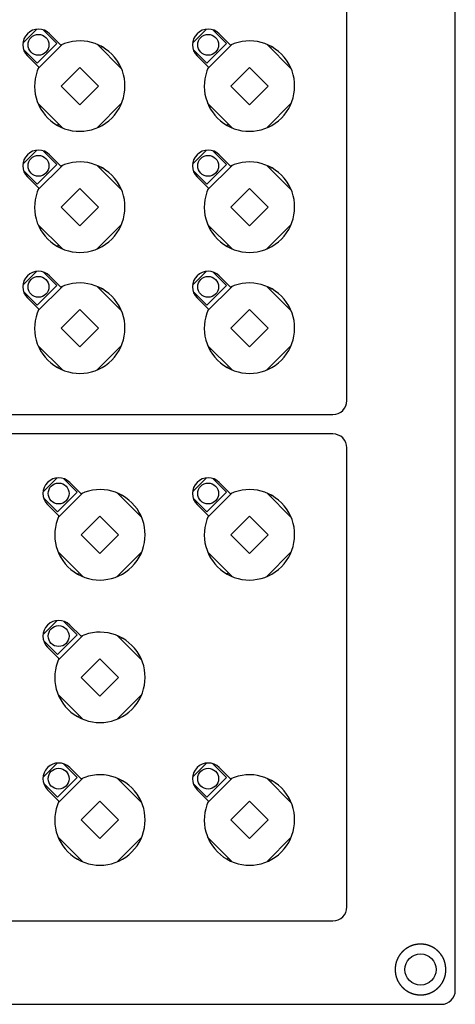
# Model space of a CAD drawing. Header units: millimetres. Extents: x 7187 to 8806, y -3756 to -2918.
# Tile 66 of 250: x 7572 to 7635, y -3266 to -3125. Entities that reach past the tile are written whole.
import ezdxf

# ---------------------------------------------------------------- set-up
doc = ezdxf.new("R2010")
doc.units = ezdxf.units.MM
doc.header["$LTSCALE"] = 3

msp = doc.modelspace()

# ---------------------------------------------------------------- linework, layer by layer
at = {"linetype": 'Continuous', "lineweight": 30}
for p, q in [((7634.8, -3264.43), (7634.8, -3023.43)), ((7619.2, -3179.63), (7619.2, -3036.93)), ((7574.63, -3126.25), (7572.63, -3128.25)), ((7577.51, -3128.31), (7575.55, -3126.34)), ((7599.03, -3126.25), (7597.03, -3128.25)), ((7601.91, -3128.31), (7599.95, -3126.34)), ((7578.08, -3128.52), (7576.45, -3126.9)), ((7602.48, -3128.52), (7600.85, -3126.9)), ((7572.72, -3129.17), (7574.69, -3131.14)), ((7574.69, -3131.14), (7577.51, -3128.31)), ((7578.33, -3128.42), (7574.79, -3131.95)), ((7586.81, -3131.95), (7583.28, -3128.42)), ((7583.81, -3128.66), (7583.98, -3128.84)), ((7583.98, -3128.84), (7584.04, -3128.79)), ((7597.12, -3129.17), (7599.09, -3131.14)), ((7599.09, -3131.14), (7601.91, -3128.31)), ((7602.73, -3128.42), (7599.19, -3131.95)), ((7611.21, -3131.95), (7607.68, -3128.42)), ((7608.21, -3128.66), (7608.38, -3128.84)), ((7608.38, -3128.84), (7608.44, -3128.79)), ((7573.27, -3130.08), (7574.9, -3131.71)), ((7597.67, -3130.08), (7599.3, -3131.71)), ((7580.8, -3131.74), (7578.12, -3134.43)), ((7583.49, -3134.43), (7580.8, -3131.74)), ((7586.44, -3131.19), (7586.39, -3131.24)), ((7586.39, -3131.24), (7586.57, -3131.42)), ((7605.2, -3131.74), (7602.52, -3134.43)), ((7607.89, -3134.43), (7605.2, -3131.74)), ((7610.84, -3131.19), (7610.79, -3131.24)), ((7610.79, -3131.24), (7610.97, -3131.42)), ((7578.12, -3134.43), (7580.8, -3137.11)), ((7580.8, -3137.11), (7583.49, -3134.43)), ((7602.52, -3134.43), (7605.2, -3137.11)), ((7605.2, -3137.11), (7607.89, -3134.43)), ((7574.79, -3136.9), (7578.33, -3140.44)), ((7575.22, -3137.61), (7575.04, -3137.43)), ((7575.16, -3137.66), (7575.22, -3137.61)), ((7583.28, -3140.44), (7586.81, -3136.9)), ((7599.19, -3136.9), (7602.73, -3140.44)), ((7599.62, -3137.61), (7599.44, -3137.43)), ((7599.56, -3137.66), (7599.62, -3137.61)), ((7607.68, -3140.44), (7611.21, -3136.9)), ((7577.62, -3140.01), (7577.57, -3140.06)), ((7577.8, -3140.19), (7577.62, -3140.01)), ((7602.02, -3140.01), (7601.97, -3140.06)), ((7602.2, -3140.19), (7602.02, -3140.01)), ((7574.63, -3143.65), (7572.63, -3145.65)), ((7599.03, -3143.65), (7597.03, -3145.65)), ((7577.51, -3145.71), (7575.55, -3143.74)), ((7578.08, -3145.92), (7576.45, -3144.3)), ((7601.91, -3145.71), (7599.95, -3143.74)), ((7602.48, -3145.92), (7600.85, -3144.3)), ((7574.69, -3148.54), (7577.51, -3145.71)), ((7578.33, -3145.82), (7574.79, -3149.35)), ((7586.81, -3149.35), (7583.28, -3145.82)), ((7583.81, -3146.06), (7583.98, -3146.24)), ((7583.98, -3146.24), (7584.04, -3146.19)), ((7599.09, -3148.54), (7601.91, -3145.71)), ((7602.73, -3145.82), (7599.19, -3149.35)), ((7611.21, -3149.35), (7607.68, -3145.82)), ((7608.21, -3146.06), (7608.38, -3146.24)), ((7608.38, -3146.24), (7608.44, -3146.19)), ((7572.72, -3146.57), (7574.69, -3148.54)), ((7573.27, -3147.48), (7574.9, -3149.11)), ((7597.12, -3146.57), (7599.09, -3148.54)), ((7597.67, -3147.48), (7599.3, -3149.11)), ((7580.8, -3149.14), (7578.12, -3151.83)), ((7583.49, -3151.83), (7580.8, -3149.14)), ((7586.44, -3148.59), (7586.39, -3148.64)), ((7586.39, -3148.64), (7586.57, -3148.82)), ((7605.2, -3149.14), (7602.52, -3151.83)), ((7607.89, -3151.83), (7605.2, -3149.14)), ((7610.84, -3148.59), (7610.79, -3148.64)), ((7610.79, -3148.64), (7610.97, -3148.82)), ((7578.12, -3151.83), (7580.8, -3154.51)), ((7580.8, -3154.51), (7583.49, -3151.83)), ((7602.52, -3151.83), (7605.2, -3154.51)), ((7605.2, -3154.51), (7607.89, -3151.83)), ((7574.79, -3154.3), (7578.33, -3157.84)), ((7575.22, -3155.01), (7575.04, -3154.83)), ((7575.16, -3155.06), (7575.22, -3155.01)), ((7583.28, -3157.84), (7586.81, -3154.3)), ((7599.19, -3154.3), (7602.73, -3157.84)), ((7599.62, -3155.01), (7599.44, -3154.83)), ((7599.56, -3155.06), (7599.62, -3155.01)), ((7607.68, -3157.84), (7611.21, -3154.3)), ((7577.62, -3157.41), (7577.57, -3157.46)), ((7577.8, -3157.59), (7577.62, -3157.41)), ((7602.02, -3157.41), (7601.97, -3157.46)), ((7602.2, -3157.59), (7602.02, -3157.41)), ((7574.63, -3161.05), (7572.63, -3163.05)), ((7577.51, -3163.11), (7575.55, -3161.14)), ((7578.08, -3163.32), (7576.45, -3161.7)), ((7599.03, -3161.05), (7597.03, -3163.05)), ((7601.91, -3163.11), (7599.95, -3161.14)), ((7602.48, -3163.32), (7600.85, -3161.7)), ((7574.69, -3165.94), (7577.51, -3163.11)), ((7578.33, -3163.22), (7574.79, -3166.75)), ((7586.81, -3166.75), (7583.28, -3163.22)), ((7583.81, -3163.46), (7583.98, -3163.64)), ((7599.09, -3165.94), (7601.91, -3163.11)), ((7602.73, -3163.22), (7599.19, -3166.75)), ((7611.21, -3166.75), (7607.68, -3163.22)), ((7608.21, -3163.46), (7608.38, -3163.64)), ((7572.72, -3163.97), (7574.69, -3165.94)), ((7573.27, -3164.88), (7574.9, -3166.51)), ((7583.98, -3163.64), (7584.04, -3163.59)), ((7597.12, -3163.97), (7599.09, -3165.94)), ((7597.67, -3164.88), (7599.3, -3166.51)), ((7608.38, -3163.64), (7608.44, -3163.59)), ((7586.44, -3165.99), (7586.39, -3166.04)), ((7586.39, -3166.04), (7586.57, -3166.22)), ((7610.84, -3165.99), (7610.79, -3166.04)), ((7610.79, -3166.04), (7610.97, -3166.22)), ((7580.8, -3166.54), (7578.12, -3169.23)), ((7583.49, -3169.23), (7580.8, -3166.54)), ((7605.2, -3166.54), (7602.52, -3169.23)), ((7607.89, -3169.23), (7605.2, -3166.54)), ((7578.12, -3169.23), (7580.8, -3171.91)), ((7580.8, -3171.91), (7583.49, -3169.23)), ((7602.52, -3169.23), (7605.2, -3171.91)), ((7605.2, -3171.91), (7607.89, -3169.23)), ((7574.79, -3171.7), (7578.33, -3175.24)), ((7583.28, -3175.24), (7586.81, -3171.7)), ((7599.19, -3171.7), (7602.73, -3175.24)), ((7607.68, -3175.24), (7611.21, -3171.7)), ((7575.22, -3172.41), (7575.04, -3172.23)), ((7575.16, -3172.46), (7575.22, -3172.41)), ((7599.62, -3172.41), (7599.44, -3172.23)), ((7599.56, -3172.46), (7599.62, -3172.41)), ((7577.62, -3174.81), (7577.57, -3174.86)), ((7577.8, -3174.99), (7577.62, -3174.81)), ((7602.02, -3174.81), (7601.97, -3174.86)), ((7602.2, -3174.99), (7602.02, -3174.81)), ((7471.2, -3181.63), (7617.2, -3181.63)), ((7617.2, -3184.43), (7252.4, -3184.43)), ((7619.2, -3252.43), (7619.2, -3186.43)), ((7577.53, -3190.75), (7575.53, -3192.75)), ((7580.41, -3192.81), (7578.45, -3190.84)), ((7580.98, -3193.02), (7579.35, -3191.4)), ((7599.03, -3190.75), (7597.03, -3192.75)), ((7601.91, -3192.81), (7599.95, -3190.84)), ((7602.48, -3193.02), (7600.85, -3191.4)), ((7577.59, -3195.64), (7580.41, -3192.81)), ((7581.23, -3192.92), (7577.69, -3196.45)), ((7589.71, -3196.45), (7586.18, -3192.92)), ((7586.71, -3193.16), (7586.88, -3193.34)), ((7599.09, -3195.64), (7601.91, -3192.81)), ((7602.73, -3192.92), (7599.19, -3196.45)), ((7611.21, -3196.45), (7607.68, -3192.92)), ((7608.21, -3193.16), (7608.38, -3193.34)), ((7575.62, -3193.67), (7577.59, -3195.64)), ((7576.17, -3194.58), (7577.8, -3196.21)), ((7586.88, -3193.34), (7586.94, -3193.29)), ((7597.12, -3193.67), (7599.09, -3195.64)), ((7597.67, -3194.58), (7599.3, -3196.21)), ((7608.38, -3193.34), (7608.44, -3193.29)), ((7589.34, -3195.69), (7589.29, -3195.74)), ((7589.29, -3195.74), (7589.47, -3195.92)), ((7610.84, -3195.69), (7610.79, -3195.74)), ((7610.79, -3195.74), (7610.97, -3195.92)), ((7583.7, -3196.24), (7581.02, -3198.93)), ((7586.39, -3198.93), (7583.7, -3196.24)), ((7605.2, -3196.24), (7602.52, -3198.93)), ((7607.89, -3198.93), (7605.2, -3196.24)), ((7581.02, -3198.93), (7583.7, -3201.61)), ((7583.7, -3201.61), (7586.39, -3198.93)), ((7602.52, -3198.93), (7605.2, -3201.61)), ((7605.2, -3201.61), (7607.89, -3198.93)), ((7577.69, -3201.4), (7581.23, -3204.94)), ((7586.18, -3204.94), (7589.71, -3201.4)), ((7599.19, -3201.4), (7602.73, -3204.94)), ((7607.68, -3204.94), (7611.21, -3201.4)), ((7578.12, -3202.11), (7577.94, -3201.93)), ((7578.06, -3202.16), (7578.12, -3202.11)), ((7599.62, -3202.11), (7599.44, -3201.93)), ((7599.56, -3202.16), (7599.62, -3202.11)), ((7580.52, -3204.51), (7580.47, -3204.56)), ((7580.7, -3204.69), (7580.52, -3204.51)), ((7602.02, -3204.51), (7601.97, -3204.56)), ((7602.2, -3204.69), (7602.02, -3204.51)), ((7577.53, -3211.25), (7575.53, -3213.25)), ((7580.41, -3213.31), (7578.45, -3211.34)), ((7580.98, -3213.52), (7579.35, -3211.9)), ((7575.62, -3214.17), (7577.59, -3216.14)), ((7577.59, -3216.14), (7580.41, -3213.31)), ((7581.23, -3213.42), (7577.69, -3216.95)), ((7589.71, -3216.95), (7586.18, -3213.42)), ((7586.71, -3213.66), (7586.88, -3213.84)), ((7586.88, -3213.84), (7586.94, -3213.79)), ((7576.17, -3215.08), (7577.8, -3216.71)), ((7583.7, -3216.74), (7581.02, -3219.43)), ((7586.39, -3219.43), (7583.7, -3216.74)), ((7589.34, -3216.19), (7589.29, -3216.24)), ((7589.29, -3216.24), (7589.47, -3216.42)), ((7581.02, -3219.43), (7583.7, -3222.11)), ((7583.7, -3222.11), (7586.39, -3219.43)), ((7577.69, -3221.9), (7581.23, -3225.44)), ((7578.12, -3222.61), (7577.94, -3222.43)), ((7578.06, -3222.66), (7578.12, -3222.61)), ((7586.18, -3225.44), (7589.71, -3221.9)), ((7580.52, -3225.01), (7580.47, -3225.06)), ((7580.7, -3225.19), (7580.52, -3225.01)), ((7577.53, -3231.75), (7575.53, -3233.75)), ((7580.41, -3233.81), (7578.45, -3231.84)), ((7580.98, -3234.02), (7579.35, -3232.4)), ((7599.03, -3231.75), (7597.03, -3233.75)), ((7601.91, -3233.81), (7599.95, -3231.84)), ((7602.48, -3234.02), (7600.85, -3232.4)), ((7577.59, -3236.64), (7580.41, -3233.81)), ((7581.23, -3233.92), (7577.69, -3237.45)), ((7589.71, -3237.45), (7586.18, -3233.92)), ((7586.71, -3234.16), (7586.88, -3234.34)), ((7586.88, -3234.34), (7586.94, -3234.29)), ((7599.09, -3236.64), (7601.91, -3233.81)), ((7602.73, -3233.92), (7599.19, -3237.45)), ((7611.21, -3237.45), (7607.68, -3233.92)), ((7608.21, -3234.16), (7608.38, -3234.34)), ((7608.38, -3234.34), (7608.44, -3234.29)), ((7575.62, -3234.67), (7577.59, -3236.64)), ((7576.17, -3235.58), (7577.8, -3237.21)), ((7597.12, -3234.67), (7599.09, -3236.64)), ((7597.67, -3235.58), (7599.3, -3237.21)), ((7589.34, -3236.69), (7589.29, -3236.74)), ((7589.29, -3236.74), (7589.47, -3236.92)), ((7610.84, -3236.69), (7610.79, -3236.74)), ((7610.79, -3236.74), (7610.97, -3236.92)), ((7583.7, -3237.24), (7581.02, -3239.93)), ((7586.39, -3239.93), (7583.7, -3237.24)), ((7605.2, -3237.24), (7602.52, -3239.93)), ((7607.89, -3239.93), (7605.2, -3237.24)), ((7581.02, -3239.93), (7583.7, -3242.61)), ((7583.7, -3242.61), (7586.39, -3239.93)), ((7602.52, -3239.93), (7605.2, -3242.61)), ((7605.2, -3242.61), (7607.89, -3239.93)), ((7577.69, -3242.4), (7581.23, -3245.94)), ((7586.18, -3245.94), (7589.71, -3242.4)), ((7599.19, -3242.4), (7602.73, -3245.94)), ((7607.68, -3245.94), (7611.21, -3242.4)), ((7578.12, -3243.11), (7577.94, -3242.93)), ((7578.06, -3243.16), (7578.12, -3243.11)), ((7599.62, -3243.11), (7599.44, -3242.93)), ((7599.56, -3243.16), (7599.62, -3243.11)), ((7580.52, -3245.51), (7580.47, -3245.56)), ((7580.7, -3245.69), (7580.52, -3245.51)), ((7602.02, -3245.51), (7601.97, -3245.56)), ((7602.2, -3245.69), (7602.02, -3245.51)), ((7252.4, -3254.43), (7617.2, -3254.43)), ((7236.8, -3266.43), (7632.8, -3266.43))]:
    msp.add_line(p, q, dxfattribs=at)
msp.add_polyline3d([(7633.45, -3261.43, 0), (7633.45, -3261.39, 0), (7633.44, -3261.36, 0), (7633.44, -3261.33, 0), (7633.44, -3261.29, 0), (7633.43, -3261.26, 0), (7633.43, -3261.23, 0), (7633.43, -3261.2, 0), (7633.42, -3261.16, 0), (7633.42, -3261.13, 0), (7633.42, -3261.1, 0), (7633.41, -3261.06, 0), (7633.41, -3261.03, 0), (7633.41, -3261, 0), (7633.4, -3260.97, 0), (7633.4, -3260.93, 0), (7633.39, -3260.9, 0), (7633.39, -3260.87, 0), (7633.38, -3260.84, 0), (7633.38, -3260.81, 0), (7633.37, -3260.77, 0), (7633.37, -3260.74, 0), (7633.36, -3260.71, 0), (7633.36, -3260.68, 0), (7633.35, -3260.64, 0), (7633.35, -3260.61, 0), (7633.34, -3260.58, 0), (7633.33, -3260.55, 0), (7633.33, -3260.52, 0), (7633.32, -3260.49, 0), (7633.31, -3260.45, 0), (7633.3, -3260.42, 0), (7633.3, -3260.39, 0), (7633.29, -3260.36, 0), (7633.28, -3260.33, 0), (7633.27, -3260.3, 0), (7633.26, -3260.27, 0), (7633.25, -3260.23, 0), (7633.24, -3260.2, 0), (7633.23, -3260.17, 0), (7633.22, -3260.14, 0), (7633.21, -3260.11, 0), (7633.2, -3260.08, 0), (7633.19, -3260.05, 0), (7633.17, -3260.02, 0), (7633.16, -3259.99, 0), (7633.15, -3259.96, 0), (7633.14, -3259.93, 0), (7633.12, -3259.9, 0), (7633.11, -3259.87, 0), (7633.09, -3259.84, 0), (7633.08, -3259.81, 0), (7633.07, -3259.78, 0), (7633.05, -3259.75, 0), (7633.04, -3259.73, 0), (7633.02, -3259.7, 0), (7633, -3259.67, 0), (7632.99, -3259.64, 0), (7632.97, -3259.61, 0), (7632.96, -3259.58, 0), (7632.94, -3259.55, 0), (7632.92, -3259.53, 0), (7632.9, -3259.5, 0), (7632.89, -3259.47, 0), (7632.87, -3259.44, 0), (7632.85, -3259.42, 0), (7632.83, -3259.39, 0), (7632.81, -3259.36, 0), (7632.79, -3259.34, 0), (7632.78, -3259.31, 0), (7632.76, -3259.28, 0), (7632.74, -3259.26, 0), (7632.72, -3259.23, 0), (7632.7, -3259.2, 0), (7632.68, -3259.18, 0), (7632.66, -3259.15, 0), (7632.64, -3259.13, 0), (7632.62, -3259.1, 0), (7632.59, -3259.08, 0), (7632.57, -3259.05, 0), (7632.55, -3259.03, 0), (7632.53, -3259, 0), (7632.51, -3258.98, 0), (7632.49, -3258.95, 0), (7632.46, -3258.93, 0), (7632.44, -3258.91, 0), (7632.42, -3258.88, 0), (7632.4, -3258.86, 0), (7632.37, -3258.84, 0), (7632.35, -3258.81, 0), (7632.33, -3258.79, 0), (7632.3, -3258.77, 0), (7632.28, -3258.75, 0), (7632.26, -3258.73, 0), (7632.23, -3258.7, 0), (7632.21, -3258.68, 0), (7632.18, -3258.66, 0), (7632.16, -3258.64, 0), (7632.13, -3258.62, 0), (7632.11, -3258.6, 0), (7632.08, -3258.58, 0), (7632.06, -3258.56, 0), (7632.03, -3258.54, 0), (7632.01, -3258.52, 0), (7631.98, -3258.5, 0), (7631.95, -3258.48, 0), (7631.93, -3258.46, 0), (7631.9, -3258.44, 0), (7631.88, -3258.42, 0), (7631.85, -3258.4, 0), (7631.82, -3258.39, 0), (7631.79, -3258.37, 0), (7631.77, -3258.35, 0), (7631.74, -3258.33, 0), (7631.71, -3258.32, 0), (7631.69, -3258.3, 0), (7631.66, -3258.28, 0), (7631.63, -3258.27, 0), (7631.6, -3258.25, 0), (7631.57, -3258.23, 0), (7631.54, -3258.22, 0), (7631.52, -3258.2, 0), (7631.49, -3258.19, 0), (7631.46, -3258.17, 0), (7631.43, -3258.16, 0), (7631.4, -3258.14, 0), (7631.37, -3258.13, 0), (7631.34, -3258.12, 0), (7631.31, -3258.1, 0), (7631.28, -3258.09, 0), (7631.25, -3258.08, 0), (7631.22, -3258.06, 0), (7631.19, -3258.05, 0), (7631.16, -3258.04, 0), (7631.13, -3258.03, 0), (7631.1, -3258.02, 0), (7631.07, -3258, 0), (7631.04, -3257.99, 0), (7631.01, -3257.98, 0), (7630.98, -3257.97, 0), (7630.95, -3257.96, 0), (7630.92, -3257.95, 0), (7630.89, -3257.94, 0), (7630.86, -3257.93, 0), (7630.83, -3257.92, 0), (7630.79, -3257.91, 0), (7630.76, -3257.9, 0), (7630.73, -3257.9, 0), (7630.7, -3257.89, 0), (7630.67, -3257.88, 0), (7630.64, -3257.87, 0), (7630.61, -3257.87, 0), (7630.57, -3257.86, 0), (7630.54, -3257.85, 0), (7630.51, -3257.84, 0), (7630.48, -3257.84, 0), (7630.45, -3257.83, 0), (7630.42, -3257.83, 0), (7630.38, -3257.82, 0), (7630.35, -3257.82, 0), (7630.32, -3257.81, 0), (7630.29, -3257.81, 0), (7630.25, -3257.8, 0), (7630.22, -3257.8, 0), (7630.19, -3257.8, 0), (7630.16, -3257.79, 0), (7630.13, -3257.79, 0), (7630.09, -3257.79, 0), (7630.06, -3257.78, 0), (7630.03, -3257.78, 0), (7630, -3257.78, 0), (7629.96, -3257.78, 0), (7629.93, -3257.78, 0), (7629.9, -3257.78, 0), (7629.87, -3257.78, 0), (7629.83, -3257.78, 0), (7629.8, -3257.78, 0), (7629.77, -3257.78, 0), (7629.74, -3257.78, 0), (7629.7, -3257.78, 0), (7629.67, -3257.78, 0), (7629.64, -3257.78, 0), (7629.61, -3257.78, 0), (7629.57, -3257.78, 0), (7629.54, -3257.78, 0), (7629.51, -3257.79, 0), (7629.48, -3257.79, 0), (7629.44, -3257.79, 0), (7629.41, -3257.8, 0), (7629.38, -3257.8, 0), (7629.35, -3257.8, 0), (7629.32, -3257.81, 0), (7629.28, -3257.81, 0), (7629.25, -3257.82, 0), (7629.22, -3257.82, 0), (7629.19, -3257.83, 0), (7629.15, -3257.83, 0), (7629.12, -3257.84, 0), (7629.09, -3257.84, 0), (7629.06, -3257.85, 0), (7629.03, -3257.86, 0), (7629, -3257.87, 0), (7628.96, -3257.87, 0), (7628.93, -3257.88, 0), (7628.9, -3257.89, 0), (7628.87, -3257.9, 0), (7628.84, -3257.9, 0), (7628.81, -3257.91, 0), (7628.77, -3257.92, 0), (7628.74, -3257.93, 0), (7628.71, -3257.94, 0), (7628.68, -3257.95, 0), (7628.65, -3257.96, 0), (7628.62, -3257.97, 0), (7628.59, -3257.98, 0), (7628.56, -3257.99, 0), (7628.53, -3258, 0), (7628.5, -3258.02, 0), (7628.47, -3258.03, 0), (7628.44, -3258.04, 0), (7628.41, -3258.05, 0), (7628.38, -3258.06, 0), (7628.35, -3258.08, 0), (7628.32, -3258.09, 0), (7628.29, -3258.1, 0), (7628.26, -3258.12, 0), (7628.23, -3258.13, 0), (7628.2, -3258.15, 0), (7628.17, -3258.16, 0), (7628.14, -3258.17, 0), (7628.11, -3258.19, 0), (7628.08, -3258.2, 0), (7628.05, -3258.22, 0), (7628.02, -3258.24, 0), (7628, -3258.25, 0), (7627.97, -3258.27, 0), (7627.94, -3258.29, 0), (7627.91, -3258.3, 0), (7627.88, -3258.32, 0), (7627.86, -3258.34, 0), (7627.83, -3258.35, 0), (7627.8, -3258.37, 0), (7627.77, -3258.39, 0), (7627.75, -3258.41, 0), (7627.72, -3258.43, 0), (7627.69, -3258.44, 0), (7627.67, -3258.46, 0), (7627.64, -3258.48, 0), (7627.61, -3258.5, 0), (7627.59, -3258.52, 0), (7627.56, -3258.54, 0), (7627.54, -3258.56, 0), (7627.51, -3258.58, 0), (7627.49, -3258.6, 0), (7627.46, -3258.62, 0), (7627.44, -3258.65, 0), (7627.41, -3258.67, 0), (7627.39, -3258.69, 0), (7627.36, -3258.71, 0), (7627.34, -3258.73, 0), (7627.31, -3258.75, 0), (7627.29, -3258.78, 0), (7627.27, -3258.8, 0), (7627.24, -3258.82, 0), (7627.22, -3258.84, 0), (7627.2, -3258.87, 0), (7627.17, -3258.89, 0), (7627.15, -3258.92, 0), (7627.13, -3258.94, 0), (7627.11, -3258.96, 0), (7627.08, -3258.99, 0), (7627.06, -3259.01, 0), (7627.04, -3259.04, 0), (7627.02, -3259.06, 0), (7627, -3259.09, 0), (7626.98, -3259.11, 0), (7626.96, -3259.14, 0), (7626.94, -3259.16, 0), (7626.92, -3259.19, 0), (7626.9, -3259.21, 0), (7626.88, -3259.24, 0), (7626.86, -3259.27, 0), (7626.84, -3259.29, 0), (7626.82, -3259.32, 0), (7626.8, -3259.35, 0), (7626.78, -3259.37, 0), (7626.76, -3259.4, 0), (7626.75, -3259.43, 0), (7626.73, -3259.46, 0), (7626.71, -3259.48, 0), (7626.69, -3259.51, 0), (7626.68, -3259.54, 0), (7626.66, -3259.57, 0), (7626.64, -3259.6, 0), (7626.63, -3259.62, 0), (7626.61, -3259.65, 0), (7626.59, -3259.68, 0), (7626.58, -3259.71, 0), (7626.56, -3259.74, 0), (7626.55, -3259.77, 0), (7626.53, -3259.8, 0), (7626.52, -3259.83, 0), (7626.5, -3259.86, 0), (7626.49, -3259.89, 0), (7626.48, -3259.92, 0), (7626.46, -3259.95, 0), (7626.45, -3259.98, 0), (7626.44, -3260.01, 0), (7626.43, -3260.04, 0), (7626.41, -3260.07, 0), (7626.4, -3260.1, 0), (7626.39, -3260.13, 0), (7626.38, -3260.16, 0), (7626.37, -3260.19, 0), (7626.36, -3260.22, 0), (7626.34, -3260.25, 0), (7626.33, -3260.28, 0), (7626.32, -3260.31, 0), (7626.31, -3260.34, 0), (7626.3, -3260.38, 0), (7626.3, -3260.41, 0), (7626.29, -3260.44, 0), (7626.28, -3260.47, 0), (7626.27, -3260.5, 0), (7626.26, -3260.53, 0), (7626.25, -3260.57, 0), (7626.25, -3260.6, 0), (7626.24, -3260.63, 0), (7626.23, -3260.66, 0), (7626.22, -3260.69, 0), (7626.22, -3260.73, 0), (7626.21, -3260.76, 0), (7626.21, -3260.79, 0), (7626.2, -3260.82, 0), (7626.2, -3260.85, 0), (7626.19, -3260.89, 0), (7626.19, -3260.92, 0), (7626.18, -3260.95, 0), (7626.18, -3260.98, 0), (7626.17, -3261.02, 0), (7626.17, -3261.05, 0), (7626.17, -3261.08, 0), (7626.16, -3261.11, 0), (7626.16, -3261.15, 0), (7626.16, -3261.18, 0), (7626.16, -3261.21, 0), (7626.15, -3261.25, 0), (7626.15, -3261.28, 0), (7626.15, -3261.31, 0), (7626.15, -3261.34, 0), (7626.15, -3261.38, 0), (7626.15, -3261.41, 0), (7626.15, -3261.44, 0), (7626.15, -3261.48, 0), (7626.15, -3261.51, 0), (7626.15, -3261.54, 0), (7626.15, -3261.57, 0), (7626.16, -3261.61, 0), (7626.16, -3261.64, 0), (7626.16, -3261.67, 0), (7626.16, -3261.7, 0), (7626.16, -3261.74, 0), (7626.17, -3261.77, 0), (7626.17, -3261.8, 0), (7626.17, -3261.83, 0), (7626.18, -3261.87, 0), (7626.18, -3261.9, 0), (7626.19, -3261.93, 0), (7626.19, -3261.97, 0), (7626.2, -3262, 0), (7626.2, -3262.03, 0), (7626.21, -3262.06, 0), (7626.21, -3262.09, 0), (7626.22, -3262.13, 0), (7626.22, -3262.16, 0), (7626.23, -3262.19, 0), (7626.24, -3262.22, 0), (7626.25, -3262.25, 0), (7626.25, -3262.29, 0), (7626.26, -3262.32, 0), (7626.27, -3262.35, 0), (7626.28, -3262.38, 0), (7626.29, -3262.41, 0), (7626.3, -3262.44, 0), (7626.31, -3262.48, 0), (7626.31, -3262.51, 0), (7626.32, -3262.54, 0), (7626.33, -3262.57, 0), (7626.35, -3262.6, 0), (7626.36, -3262.63, 0), (7626.37, -3262.66, 0), (7626.38, -3262.69, 0), (7626.39, -3262.72, 0), (7626.4, -3262.76, 0), (7626.41, -3262.79, 0), (7626.43, -3262.82, 0), (7626.44, -3262.85, 0), (7626.45, -3262.88, 0), (7626.46, -3262.91, 0), (7626.48, -3262.94, 0), (7626.49, -3262.97, 0), (7626.51, -3263, 0), (7626.52, -3263.03, 0), (7626.53, -3263.05, 0), (7626.55, -3263.08, 0), (7626.56, -3263.11, 0), (7626.58, -3263.14, 0), (7626.59, -3263.17, 0), (7626.61, -3263.2, 0), (7626.63, -3263.23, 0), (7626.64, -3263.26, 0), (7626.66, -3263.28, 0), (7626.68, -3263.31, 0), (7626.69, -3263.34, 0), (7626.71, -3263.37, 0), (7626.73, -3263.4, 0), (7626.75, -3263.42, 0), (7626.76, -3263.45, 0), (7626.78, -3263.48, 0), (7626.8, -3263.5, 0), (7626.82, -3263.53, 0), (7626.84, -3263.56, 0), (7626.86, -3263.58, 0), (7626.88, -3263.61, 0), (7626.9, -3263.64, 0), (7626.92, -3263.66, 0), (7626.94, -3263.69, 0), (7626.96, -3263.71, 0), (7626.98, -3263.74, 0), (7627, -3263.77, 0), (7627.02, -3263.79, 0), (7627.04, -3263.82, 0), (7627.06, -3263.84, 0), (7627.09, -3263.86, 0), (7627.11, -3263.89, 0), (7627.13, -3263.91, 0), (7627.15, -3263.94, 0), (7627.17, -3263.96, 0), (7627.2, -3263.98, 0), (7627.22, -3264.01, 0), (7627.24, -3264.03, 0), (7627.27, -3264.05, 0), (7627.29, -3264.07, 0), (7627.31, -3264.1, 0), (7627.34, -3264.12, 0), (7627.36, -3264.14, 0), (7627.39, -3264.16, 0), (7627.41, -3264.18, 0), (7627.44, -3264.21, 0), (7627.46, -3264.23, 0), (7627.49, -3264.25, 0), (7627.51, -3264.27, 0), (7627.54, -3264.29, 0), (7627.56, -3264.31, 0), (7627.59, -3264.33, 0), (7627.62, -3264.35, 0), (7627.64, -3264.37, 0), (7627.67, -3264.39, 0), (7627.69, -3264.41, 0), (7627.72, -3264.42, 0), (7627.75, -3264.44, 0), (7627.78, -3264.46, 0), (7627.8, -3264.48, 0), (7627.83, -3264.5, 0), (7627.86, -3264.51, 0), (7627.89, -3264.53, 0), (7627.91, -3264.55, 0), (7627.94, -3264.57, 0), (7627.97, -3264.58, 0), (7628, -3264.6, 0), (7628.03, -3264.61, 0), (7628.05, -3264.63, 0), (7628.08, -3264.65, 0), (7628.11, -3264.66, 0), (7628.14, -3264.68, 0), (7628.17, -3264.69, 0), (7628.2, -3264.71, 0), (7628.23, -3264.72, 0), (7628.26, -3264.73, 0), (7628.29, -3264.75, 0), (7628.32, -3264.76, 0), (7628.35, -3264.77, 0), (7628.38, -3264.79, 0), (7628.41, -3264.8, 0), (7628.44, -3264.81, 0), (7628.47, -3264.82, 0), (7628.5, -3264.83, 0), (7628.53, -3264.85, 0), (7628.56, -3264.86, 0), (7628.59, -3264.87, 0), (7628.62, -3264.88, 0), (7628.65, -3264.89, 0), (7628.68, -3264.9, 0), (7628.71, -3264.91, 0), (7628.75, -3264.92, 0), (7628.78, -3264.93, 0), (7628.81, -3264.94, 0), (7628.84, -3264.95, 0), (7628.87, -3264.95, 0), (7628.9, -3264.96, 0), (7628.93, -3264.97, 0), (7628.97, -3264.98, 0), (7629, -3264.99, 0), (7629.03, -3264.99, 0), (7629.06, -3265, 0), (7629.09, -3265.01, 0), (7629.12, -3265.01, 0), (7629.16, -3265.02, 0), (7629.19, -3265.02, 0), (7629.22, -3265.03, 0), (7629.25, -3265.03, 0), (7629.28, -3265.04, 0), (7629.32, -3265.04, 0), (7629.35, -3265.05, 0), (7629.38, -3265.05, 0), (7629.41, -3265.05, 0), (7629.45, -3265.06, 0), (7629.48, -3265.06, 0), (7629.51, -3265.06, 0), (7629.54, -3265.07, 0), (7629.58, -3265.07, 0), (7629.61, -3265.07, 0), (7629.64, -3265.07, 0), (7629.67, -3265.07, 0), (7629.71, -3265.07, 0), (7629.74, -3265.07, 0), (7629.77, -3265.07, 0), (7629.8, -3265.08, 0), (7629.84, -3265.07, 0), (7629.87, -3265.07, 0), (7629.9, -3265.07, 0), (7629.93, -3265.07, 0), (7629.97, -3265.07, 0), (7630, -3265.07, 0), (7630.03, -3265.07, 0), (7630.06, -3265.07, 0), (7630.09, -3265.06, 0), (7630.13, -3265.06, 0), (7630.16, -3265.06, 0), (7630.19, -3265.05, 0), (7630.22, -3265.05, 0), (7630.26, -3265.05, 0), (7630.29, -3265.04, 0), (7630.32, -3265.04, 0), (7630.35, -3265.03, 0), (7630.38, -3265.03, 0), (7630.42, -3265.02, 0), (7630.45, -3265.02, 0), (7630.48, -3265.01, 0), (7630.51, -3265, 0), (7630.54, -3265, 0), (7630.58, -3264.99, 0), (7630.61, -3264.98, 0), (7630.64, -3264.98, 0), (7630.67, -3264.97, 0), (7630.7, -3264.96, 0), (7630.73, -3264.95, 0), (7630.76, -3264.95, 0), (7630.8, -3264.94, 0), (7630.83, -3264.93, 0), (7630.86, -3264.92, 0), (7630.89, -3264.91, 0), (7630.92, -3264.9, 0), (7630.95, -3264.89, 0), (7630.98, -3264.88, 0), (7631.01, -3264.87, 0), (7631.04, -3264.86, 0), (7631.07, -3264.85, 0), (7631.1, -3264.83, 0), (7631.13, -3264.82, 0), (7631.16, -3264.81, 0), (7631.19, -3264.8, 0), (7631.22, -3264.79, 0), (7631.25, -3264.77, 0), (7631.28, -3264.76, 0), (7631.31, -3264.75, 0), (7631.34, -3264.73, 0), (7631.37, -3264.72, 0), (7631.4, -3264.71, 0), (7631.43, -3264.69, 0), (7631.46, -3264.68, 0), (7631.49, -3264.66, 0), (7631.52, -3264.65, 0), (7631.55, -3264.63, 0), (7631.57, -3264.62, 0), (7631.6, -3264.6, 0), (7631.63, -3264.58, 0), (7631.66, -3264.57, 0), (7631.69, -3264.55, 0), (7631.71, -3264.53, 0), (7631.74, -3264.52, 0), (7631.77, -3264.5, 0), (7631.8, -3264.48, 0), (7631.82, -3264.46, 0), (7631.85, -3264.44, 0), (7631.88, -3264.43, 0), (7631.9, -3264.41, 0), (7631.93, -3264.39, 0), (7631.96, -3264.37, 0), (7631.98, -3264.35, 0), (7632.01, -3264.33, 0), (7632.03, -3264.31, 0), (7632.06, -3264.29, 0), (7632.09, -3264.27, 0), (7632.11, -3264.25, 0), (7632.14, -3264.23, 0), (7632.16, -3264.21, 0), (7632.19, -3264.19, 0), (7632.21, -3264.17, 0), (7632.23, -3264.15, 0), (7632.26, -3264.12, 0), (7632.28, -3264.1, 0), (7632.31, -3264.08, 0), (7632.33, -3264.06, 0), (7632.35, -3264.03, 0), (7632.38, -3264.01, 0), (7632.4, -3263.99, 0), (7632.42, -3263.97, 0), (7632.44, -3263.94, 0), (7632.47, -3263.92, 0), (7632.49, -3263.89, 0), (7632.51, -3263.87, 0), (7632.53, -3263.85, 0), (7632.55, -3263.82, 0), (7632.57, -3263.8, 0), (7632.59, -3263.77, 0), (7632.62, -3263.75, 0), (7632.64, -3263.72, 0), (7632.66, -3263.7, 0), (7632.68, -3263.67, 0), (7632.7, -3263.64, 0), (7632.72, -3263.62, 0), (7632.74, -3263.59, 0), (7632.76, -3263.57, 0), (7632.77, -3263.54, 0), (7632.79, -3263.51, 0), (7632.81, -3263.49, 0), (7632.83, -3263.46, 0), (7632.85, -3263.43, 0), (7632.87, -3263.4, 0), (7632.88, -3263.38, 0), (7632.9, -3263.35, 0), (7632.92, -3263.32, 0), (7632.94, -3263.29, 0), (7632.95, -3263.27, 0), (7632.97, -3263.24, 0), (7632.99, -3263.21, 0), (7633, -3263.18, 0), (7633.02, -3263.15, 0), (7633.03, -3263.12, 0), (7633.05, -3263.09, 0), (7633.06, -3263.06, 0), (7633.08, -3263.04, 0), (7633.09, -3263.01, 0), (7633.11, -3262.98, 0), (7633.12, -3262.95, 0), (7633.13, -3262.92, 0), (7633.15, -3262.89, 0), (7633.16, -3262.86, 0), (7633.17, -3262.83, 0), (7633.19, -3262.8, 0), (7633.2, -3262.77, 0), (7633.21, -3262.74, 0), (7633.22, -3262.71, 0), (7633.23, -3262.67, 0), (7633.25, -3262.64, 0), (7633.26, -3262.61, 0), (7633.27, -3262.58, 0), (7633.28, -3262.55, 0), (7633.29, -3262.52, 0), (7633.3, -3262.49, 0), (7633.31, -3262.46, 0), (7633.31, -3262.43, 0), (7633.32, -3262.39, 0), (7633.33, -3262.36, 0), (7633.34, -3262.33, 0), (7633.35, -3262.3, 0), (7633.35, -3262.27, 0), (7633.36, -3262.24, 0), (7633.37, -3262.2, 0), (7633.37, -3262.17, 0), (7633.38, -3262.14, 0), (7633.38, -3262.11, 0), (7633.39, -3262.08, 0), (7633.39, -3262.04, 0), (7633.4, -3262.01, 0), (7633.4, -3261.98, 0), (7633.41, -3261.95, 0), (7633.41, -3261.91, 0), (7633.41, -3261.88, 0), (7633.42, -3261.85, 0), (7633.42, -3261.82, 0), (7633.42, -3261.78, 0), (7633.43, -3261.75, 0), (7633.43, -3261.72, 0), (7633.43, -3261.69, 0), (7633.44, -3261.65, 0), (7633.44, -3261.62, 0), (7633.44, -3261.59, 0), (7633.44, -3261.56, 0), (7633.44, -3261.52, 0), (7633.45, -3261.49, 0), (7633.45, -3261.46, 0), (7633.45, -3261.43, 0)], dxfattribs=at)
for centre, radius in [((7574.86, -3128.49), 1.5), ((7599.26, -3128.49), 1.5), ((7574.86, -3145.89), 1.5), ((7599.26, -3145.89), 1.5), ((7574.86, -3163.29), 1.5), ((7599.26, -3163.29), 1.5), ((7577.76, -3192.99), 1.5), ((7599.26, -3192.99), 1.5), ((7577.76, -3213.49), 1.5), ((7577.76, -3233.99), 1.5), ((7599.26, -3233.99), 1.5), ((7629.8, -3261.43), 2.25)]:
    msp.add_circle(centre, radius, dxfattribs=at)
for centre, radius, start, end in [((7574.86, -3128.49), 2.25, 45, 225), ((7599.26, -3128.49), 2.25, 45, 225), ((7580.8, -3134.43), 6.5, 155.2522, 114.7478), ((7605.2, -3134.43), 6.5, 155.2522, 114.7478), ((7574.86, -3145.89), 2.25, 45, 225), ((7599.26, -3145.89), 2.25, 45, 225), ((7580.8, -3151.83), 6.5, 155.2522, 114.7478), ((7605.2, -3151.83), 6.5, 155.2522, 114.7478), ((7574.86, -3163.29), 2.25, 45, 225), ((7599.26, -3163.29), 2.25, 45, 225), ((7580.8, -3169.23), 6.5, 155.2522, 114.7478), ((7605.2, -3169.23), 6.5, 155.2522, 114.7478), ((7617.2, -3179.63), 2, 270, 0), ((7617.2, -3186.43), 2, 0, 90), ((7577.76, -3192.99), 2.25, 45, 225), ((7599.26, -3192.99), 2.25, 45, 225), ((7583.7, -3198.93), 6.5, 155.2522, 114.7478), ((7605.2, -3198.93), 6.5, 155.2522, 114.7478), ((7577.76, -3213.49), 2.25, 45, 225), ((7583.7, -3219.43), 6.5, 155.2522, 114.7478), ((7577.76, -3233.99), 2.25, 45, 225), ((7599.26, -3233.99), 2.25, 45, 225), ((7583.7, -3239.93), 6.5, 155.2522, 114.7478), ((7605.2, -3239.93), 6.5, 155.2522, 114.7478), ((7617.2, -3252.43), 2, 270, 0), ((7632.8, -3264.43), 2, 270, 0)]:
    msp.add_arc(centre, radius, start, end, dxfattribs=at)

doc.saveas('drawing.dxf')
